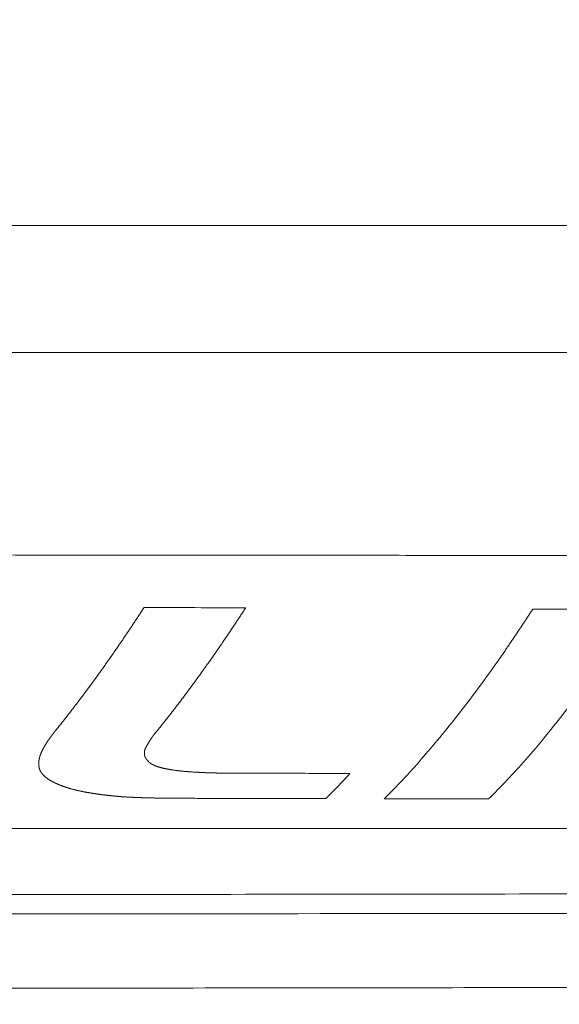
# Model space of a CAD drawing. Header units: millimetres. Extents: x 0 to 594, y 0 to 420.
# Tile 209 of 256: x 291.94 to 298.6, y 270.92 to 283.06. Entities that reach past the tile are written whole.
import ezdxf

# ---------------------------------------------------------------- set-up
doc = ezdxf.new("R2010")
doc.units = ezdxf.units.MM
doc.layers.add('1', color=7, linetype='Continuous', true_color=0xffffff)
doc.styles.add('Arial Unicode MS', font='txt')
doc.dimstyles.get("Standard").update_dxf_attribs({"dimtxt": 0.18, "dimasz": 0.18, "dimexe": 0.18, "dimexo": 0.0625, "dimgap": 0.09, "dimtad": 0, "dimtih": 1, "dimtoh": 1, "dimdec": 4, "dimzin": 0, "dimdsep": 46, "dimtxsty": 'Standard', "dimcen": 0.09, "dimadec": 0, "dimazin": 0, "dimtfac": 1, "dimtdec": 4, "dimtofl": 0, "dimtmove": 0, "dimatfit": 3, "dimfxl": 0, "dimtolj": 1, "dimtzin": 0, "dimarcsym": 0})

# ---------------------------------------------------------------- blocks, each defined once
blk = doc.blocks.new('_U8')
at = {"layer": '1', "color": 18, "lineweight": 13}
for p, q in [((305.847, 341.632), (287.064, 341.632)), ((289.064, 341.632), (289.064, 254.096)), ((305.847, 301.392), (287.064, 301.392)), ((289.064, 254.096), (284.064, 254.096))]:
    blk.add_line(p, q, dxfattribs=at)
at = {"layer": '1', "color": 18}
for points in [[(289.064, 341.632), (290.001, 338.132), (288.126, 338.132)], [(289.064, 301.392), (288.126, 304.892), (290.001, 304.892)]]:
    blk.add_solid(points, dxfattribs=at)
at = {"layer": '1', "color": 18, "linetype": 'Continuous', "lineweight": 13, "char_height": 3.5, "attachment_point": 7, "line_spacing_factor": 1.047437, "style": 'Arial Unicode MS'}
for s, insert in [('\\fArial Unicode MS|b0|i0;\\W1.0000;0.8', (259.842, 251.46)), ('\\fArial Unicode MS|b0|i0;\\W1.0000;CTRS', (269.789, 251.46)), ('\\fArial Unicode MS|b0|i0;\\W1.0000;AFT LIFT POINTS', (259.842, 244.398))]:
    blk.add_mtext(s, dxfattribs=dict(at, insert=insert))

msp = doc.modelspace()

# ---------------------------------------------------------------- linework, layer by layer
at = {"layer": '1', "color": 155, "linetype": 'Continuous', "lineweight": 13}
for points, knots in [([(124.818, 280.534), (125.541, 280.249), (127.307, 279.576), (130.072, 278.617), (133.028, 277.67), (135.779, 276.863), (138.303, 276.185), (140.598, 275.619), (142.661, 275.151), (144.505, 274.766), (146.881, 274.308), (149.898, 273.8), (153.663, 273.286), (157.949, 272.835), (162.736, 272.482), (167.998, 272.24), (173.266, 272.093), (179.976, 271.951), (188.134, 271.791), (197.745, 271.642), (207.364, 271.516), (216.986, 271.414), (229.39, 271.303), (244.577, 271.2), (262.544, 271.131), (276.102, 271.112), (285.253, 271.112), (289.972, 271.115), (294.58, 271.12), (298.984, 271.126), (302.271, 271.131), (304.594, 271.135), (306.113, 271.137), (307.835, 271.14), (309.762, 271.144), (311.894, 271.148), (314.232, 271.153), (316.8, 271.158), (319.602, 271.164), (322.643, 271.171), (325.498, 271.178), (328.127, 271.185), (329.924, 271.191), (331.223, 271.193), (331.994, 271.199), (332.586, 271.191), (332.922, 271.203), (332.997, 271.206)], [0, 0, 0, 0, 0.011301, 0.027478, 0.04249, 0.056339, 0.069024, 0.080349, 0.090551, 0.09963, 0.107586, 0.125527, 0.1438, 0.162396, 0.187643, 0.212894, 0.238126, 0.263341, 0.30921, 0.355096, 0.400986, 0.446877, 0.492766, 0.578427, 0.664088, 0.74975, 0.772365, 0.794979, 0.817248, 0.838264, 0.857982, 0.864259, 0.871491, 0.879701, 0.88889, 0.899057, 0.910202, 0.922326, 0.935791, 0.950287, 0.965814, 0.976628, 0.98789, 0.991523, 0.995199, 0.998919, 1, 1, 1, 1]), ([(332.987, 272.111), (332.896, 272.111), (332.76, 272.111), (332.579, 272.11), (331.761, 272.108), (330.262, 272.104), (322.994, 272.084), (310.639, 272.058), (296.104, 272.035), (284.475, 272.027), (275.754, 272.03), (267.033, 272.044), (258.311, 272.068), (249.59, 272.102), (240.869, 272.148), (232.147, 272.207), (223.426, 272.277), (214.706, 272.359), (205.988, 272.456), (197.273, 272.572), (190.015, 272.686), (184.212, 272.792), (180.588, 272.863), (177.69, 272.924), (174.793, 272.987), (171.173, 273.073), (166.835, 273.218), (162.503, 273.439), (158.181, 273.762), (153.875, 274.213), (150.306, 274.714), (147.466, 275.194), (144.637, 275.727), (141.124, 276.494), (136.951, 277.569), (133.512, 278.588), (130.786, 279.475), (129.115, 280.052), (128.125, 280.408), (127.81, 280.523)], [0, 0, 0, 0, 0.001316, 0.001976, 0.002636, 0.013193, 0.023751, 0.108212, 0.192672, 0.234902, 0.277133, 0.319363, 0.361593, 0.403823, 0.446054, 0.488284, 0.530514, 0.572745, 0.614975, 0.657205, 0.699435, 0.720551, 0.741666, 0.752223, 0.762781, 0.783896, 0.805011, 0.826126, 0.847241, 0.868356, 0.889472, 0.900029, 0.910587, 0.931702, 0.952817, 0.973932, 0.98449, 0.995047, 1, 1, 1, 1]), ([(273.147, 280.523), (273.756, 280.523), (274.365, 280.523), (275.584, 280.523), (276.194, 280.523), (278.022, 280.523), (279.241, 280.523), (282.897, 280.523), (285.335, 280.523), (290.211, 280.523), (292.648, 280.523), (296.305, 280.523), (297.524, 280.523), (299.961, 280.523), (302.399, 280.523), (306.056, 280.523), (308.493, 280.523), (310.931, 280.523), (312.15, 280.523), (314.588, 280.523), (315.807, 280.523), (319.463, 280.523), (321.901, 280.523), (326.776, 280.523), (329.214, 280.523), (331.652, 280.523)], [0, 0, 0, 0, 0.03125, 0.03125, 0.0625, 0.0625, 0.125, 0.125, 0.25, 0.25, 0.375, 0.375, 0.4375, 0.4375, 0.5, 0.5625, 0.625, 0.625, 0.6875, 0.6875, 0.75, 0.75, 0.875, 0.875, 1, 1, 1, 1]), ([(276.783, 278.959), (276.927, 278.959), (277.214, 278.959), (277.646, 278.959), (278.078, 278.959), (278.51, 278.959), (278.942, 278.959), (279.374, 278.959), (279.805, 278.959), (280.237, 278.959), (280.669, 278.959), (281.101, 278.959), (281.533, 278.959), (281.965, 278.959), (282.397, 278.959), (282.828, 278.959), (283.26, 278.959), (283.692, 278.959), (284.124, 278.959), (284.556, 278.959), (284.988, 278.959), (285.419, 278.959), (285.851, 278.959), (286.283, 278.959), (286.715, 278.959), (287.147, 278.959), (287.579, 278.959), (288.01, 278.959), (288.442, 278.959), (288.874, 278.959), (289.306, 278.959), (289.738, 278.959), (290.17, 278.959), (290.601, 278.959), (291.033, 278.959), (291.465, 278.959), (291.897, 278.959), (292.329, 278.959), (292.761, 278.959), (293.192, 278.959), (293.624, 278.959), (294.056, 278.959), (294.488, 278.959), (294.92, 278.959), (295.352, 278.959), (295.784, 278.959), (296.215, 278.959), (296.647, 278.959), (297.079, 278.959), (297.511, 278.959), (297.943, 278.959), (298.375, 278.959), (298.806, 278.959), (299.238, 278.959), (299.67, 278.959), (300.102, 278.959), (300.534, 278.959), (300.966, 278.959), (301.397, 278.959), (301.829, 278.959), (302.261, 278.959), (302.693, 278.959), (303.125, 278.959), (303.557, 278.959), (303.988, 278.959), (304.42, 278.959), (304.852, 278.959), (305.475, 278.959), (306.29, 278.959), (307.296, 278.959), (308.302, 278.959), (309.308, 278.959), (310.314, 278.959), (311.32, 278.959), (312.326, 278.959), (313.331, 278.959), (314.337, 278.959), (315.343, 278.959), (316.349, 278.959), (317.355, 278.959), (318.361, 278.959), (319.367, 278.959), (320.373, 278.959), (321.379, 278.959), (322.05, 278.959), (322.385, 278.959)], [0, 0, 0, 0, 0.00947, 0.018939, 0.028409, 0.037879, 0.047348, 0.056818, 0.066288, 0.075758, 0.085227, 0.094697, 0.104167, 0.113636, 0.123106, 0.132576, 0.142045, 0.151515, 0.160985, 0.170455, 0.179924, 0.189394, 0.198864, 0.208333, 0.217803, 0.227273, 0.236742, 0.246212, 0.255682, 0.265152, 0.274621, 0.284091, 0.293561, 0.30303, 0.3125, 0.32197, 0.331439, 0.340909, 0.350379, 0.359848, 0.369318, 0.378788, 0.388258, 0.397727, 0.407197, 0.416667, 0.426136, 0.435606, 0.445076, 0.454545, 0.464015, 0.473485, 0.482955, 0.492424, 0.501894, 0.511364, 0.520833, 0.530303, 0.539773, 0.549242, 0.558712, 0.568182, 0.577652, 0.587121, 0.596591, 0.606061, 0.61553, 0.625, 0.647059, 0.669118, 0.691176, 0.713235, 0.735294, 0.757353, 0.779412, 0.801471, 0.82353, 0.845588, 0.867647, 0.889706, 0.911765, 0.933823, 0.955882, 0.977941, 1, 1, 1, 1]), ([(319.795, 276.442), (319.621, 276.442), (319.272, 276.442), (318.748, 276.442), (318.224, 276.442), (317.7, 276.443), (317.177, 276.443), (316.653, 276.443), (316.129, 276.443), (315.605, 276.444), (315.081, 276.444), (314.558, 276.444), (314.034, 276.444), (313.51, 276.445), (312.986, 276.445), (312.463, 276.445), (311.939, 276.446), (311.415, 276.446), (310.891, 276.446), (310.368, 276.446), (309.844, 276.447), (309.32, 276.447), (308.796, 276.447), (308.272, 276.448), (307.749, 276.448), (307.225, 276.448), (306.701, 276.449), (306.177, 276.449), (305.654, 276.449), (305.13, 276.45), (304.606, 276.45), (304.082, 276.451), (303.508, 276.451), (302.882, 276.451), (302.205, 276.452), (301.529, 276.452), (300.852, 276.453), (300.176, 276.453), (299.499, 276.454), (298.823, 276.454), (298.146, 276.455), (297.47, 276.456), (296.793, 276.456), (296.117, 276.457), (295.44, 276.457), (294.763, 276.458), (294.087, 276.458), (293.41, 276.459), (292.734, 276.46), (292.057, 276.46), (291.381, 276.461), (290.704, 276.461), (290.028, 276.462), (289.351, 276.463), (288.675, 276.463), (287.998, 276.464), (287.322, 276.465), (286.645, 276.466), (285.968, 276.466), (285.292, 276.467), (284.615, 276.468), (283.939, 276.469), (283.262, 276.47), (282.586, 276.47), (281.909, 276.471), (281.233, 276.472), (280.556, 276.473), (279.88, 276.474), (279.203, 276.475), (278.527, 276.476), (277.85, 276.477), (277.173, 276.478), (276.722, 276.479), (276.497, 276.479)], [0, 0, 0, 0, 0.012097, 0.024194, 0.03629, 0.048387, 0.060484, 0.072581, 0.084677, 0.096774, 0.108871, 0.120968, 0.133065, 0.145161, 0.157258, 0.169355, 0.181452, 0.193548, 0.205645, 0.217742, 0.229839, 0.241935, 0.254032, 0.266129, 0.278226, 0.290323, 0.302419, 0.314516, 0.326613, 0.33871, 0.350806, 0.362903, 0.375, 0.390625, 0.40625, 0.421875, 0.4375, 0.453125, 0.46875, 0.484375, 0.5, 0.515625, 0.53125, 0.546875, 0.5625, 0.578125, 0.59375, 0.609375, 0.625, 0.640625, 0.65625, 0.671875, 0.6875, 0.703125, 0.71875, 0.734375, 0.75, 0.765625, 0.78125, 0.796875, 0.8125, 0.828125, 0.84375, 0.859375, 0.875, 0.890625, 0.90625, 0.921875, 0.9375, 0.953125, 0.96875, 0.984375, 1, 1, 1, 1]), ([(293.478, 275.814), (293.476, 275.811), (293.472, 275.805), (293.466, 275.796), (293.461, 275.787), (293.455, 275.778), (293.449, 275.768), (293.443, 275.759), (293.437, 275.75), (293.431, 275.741), (293.425, 275.732), (293.419, 275.723), (293.413, 275.714), (293.407, 275.705), (293.401, 275.696), (293.395, 275.687), (293.389, 275.678), (293.383, 275.669), (293.377, 275.66), (293.371, 275.651), (293.365, 275.642), (293.359, 275.633), (293.353, 275.624), (293.347, 275.615), (293.341, 275.606), (293.336, 275.597), (293.33, 275.588), (293.324, 275.579), (293.318, 275.57), (293.312, 275.561), (293.306, 275.553), (293.3, 275.544), (293.294, 275.535), (293.288, 275.526), (293.282, 275.517), (293.276, 275.508), (293.27, 275.499), (293.264, 275.491), (293.258, 275.482), (293.252, 275.473), (293.246, 275.464), (293.24, 275.455), (293.234, 275.447), (293.228, 275.438), (293.223, 275.429), (293.217, 275.42), (293.211, 275.412), (293.205, 275.403), (293.199, 275.394), (293.193, 275.385), (293.187, 275.377), (293.181, 275.368), (293.175, 275.359), (293.169, 275.351), (293.163, 275.342), (293.157, 275.333), (293.151, 275.325), (293.145, 275.316), (293.139, 275.307), (293.133, 275.299), (293.127, 275.29), (293.121, 275.282), (293.115, 275.273), (293.11, 275.264), (293.104, 275.256), (293.098, 275.247), (293.092, 275.239), (293.086, 275.23), (293.08, 275.222), (293.074, 275.213), (293.068, 275.205), (293.062, 275.196), (293.056, 275.188), (293.05, 275.179), (293.044, 275.171), (293.038, 275.162), (293.032, 275.154), (293.026, 275.145), (293.02, 275.137), (293.014, 275.129), (293.008, 275.12), (293.002, 275.112), (292.997, 275.103), (292.991, 275.095), (292.985, 275.087), (292.979, 275.078), (292.973, 275.07), (292.967, 275.062), (292.961, 275.053), (292.955, 275.045), (292.949, 275.037), (292.943, 275.028), (292.937, 275.02), (292.931, 275.012), (292.925, 275.004), (292.919, 274.995), (292.913, 274.987), (292.907, 274.979), (292.901, 274.971), (292.896, 274.962), (292.89, 274.954), (292.884, 274.946), (292.878, 274.938), (292.872, 274.93), (292.866, 274.922), (292.86, 274.913), (292.854, 274.905), (292.848, 274.897), (292.842, 274.889), (292.836, 274.881), (292.83, 274.873), (292.824, 274.865), (292.818, 274.857), (292.812, 274.848), (292.806, 274.84), (292.8, 274.832), (292.795, 274.824), (292.789, 274.816), (292.783, 274.808), (292.777, 274.8), (292.771, 274.792), (292.765, 274.784), (292.759, 274.776), (292.753, 274.768), (292.747, 274.76), (292.741, 274.752), (292.735, 274.744), (292.729, 274.736), (292.723, 274.729), (292.717, 274.721), (292.711, 274.713), (292.705, 274.705), (292.7, 274.697), (292.694, 274.689), (292.688, 274.681), (292.682, 274.673), (292.676, 274.666), (292.67, 274.658), (292.664, 274.65), (292.658, 274.642), (292.652, 274.634), (292.646, 274.626), (292.64, 274.619), (292.634, 274.611), (292.628, 274.603), (292.622, 274.595), (292.616, 274.588), (292.61, 274.58), (292.605, 274.572), (292.599, 274.565), (292.593, 274.557), (292.587, 274.549), (292.581, 274.542), (292.575, 274.534), (292.569, 274.526), (292.563, 274.519), (292.557, 274.511), (292.551, 274.503), (292.545, 274.496), (292.539, 274.488), (292.533, 274.48), (292.527, 274.473), (292.521, 274.465), (292.516, 274.458), (292.51, 274.45), (292.504, 274.443), (292.498, 274.435), (292.492, 274.428), (292.486, 274.42), (292.48, 274.413), (292.474, 274.405), (292.468, 274.398), (292.462, 274.39), (292.456, 274.383), (292.45, 274.375), (292.444, 274.368), (292.438, 274.361), (292.432, 274.353), (292.426, 274.346), (292.421, 274.338), (292.415, 274.331), (292.409, 274.324), (292.403, 274.316), (292.397, 274.309), (292.391, 274.302), (292.387, 274.297), (292.385, 274.294)], [0, 0, 0, 0, 0.005435, 0.010869, 0.016304, 0.021739, 0.027173, 0.032608, 0.038042, 0.043477, 0.048911, 0.054345, 0.05978, 0.065214, 0.070648, 0.076083, 0.081517, 0.086951, 0.092385, 0.09782, 0.103254, 0.108688, 0.114123, 0.119557, 0.124992, 0.130426, 0.13586, 0.141295, 0.146729, 0.152164, 0.157599, 0.163033, 0.168468, 0.173903, 0.179338, 0.184773, 0.190208, 0.195643, 0.201078, 0.206514, 0.211949, 0.217384, 0.22282, 0.228256, 0.233692, 0.239128, 0.244564, 0.25, 0.255436, 0.260873, 0.266309, 0.271746, 0.277183, 0.28262, 0.288058, 0.293496, 0.298934, 0.304372, 0.309811, 0.31525, 0.320689, 0.326128, 0.331566, 0.337004, 0.342441, 0.347878, 0.353314, 0.35875, 0.364186, 0.369621, 0.375056, 0.38049, 0.385924, 0.391358, 0.396791, 0.402224, 0.407657, 0.41309, 0.418523, 0.423955, 0.429387, 0.434819, 0.440251, 0.445683, 0.451115, 0.456546, 0.461978, 0.46741, 0.472841, 0.478273, 0.483704, 0.489136, 0.494568, 0.5, 0.505432, 0.510864, 0.516296, 0.521729, 0.527161, 0.532594, 0.538027, 0.543459, 0.548892, 0.554325, 0.559759, 0.565192, 0.570625, 0.576059, 0.581492, 0.586926, 0.592359, 0.597793, 0.603227, 0.608661, 0.614095, 0.619529, 0.624964, 0.630398, 0.635832, 0.641267, 0.646701, 0.652136, 0.65757, 0.663005, 0.66844, 0.673875, 0.67931, 0.684745, 0.69018, 0.695615, 0.70105, 0.706485, 0.71192, 0.717355, 0.722791, 0.728226, 0.733661, 0.739097, 0.744532, 0.749968, 0.755403, 0.760839, 0.766274, 0.77171, 0.777145, 0.782581, 0.788017, 0.793452, 0.798888, 0.804324, 0.809759, 0.815195, 0.820631, 0.826066, 0.831502, 0.836938, 0.842374, 0.847809, 0.853245, 0.858681, 0.864116, 0.869552, 0.874988, 0.880423, 0.885859, 0.891295, 0.89673, 0.902166, 0.907601, 0.913037, 0.918472, 0.923908, 0.929343, 0.934779, 0.940214, 0.945649, 0.951085, 0.95652, 0.961955, 0.96739, 0.972825, 0.97826, 0.983695, 0.98913, 0.994565, 1, 1, 1, 1]), ([(293.718, 274.39), (293.72, 274.393), (293.724, 274.397), (293.729, 274.405), (293.735, 274.412), (293.741, 274.419), (293.746, 274.426), (293.752, 274.433), (293.758, 274.441), (293.764, 274.448), (293.769, 274.455), (293.775, 274.463), (293.781, 274.47), (293.786, 274.477), (293.792, 274.484), (293.798, 274.492), (293.804, 274.499), (293.809, 274.506), (293.815, 274.514), (293.821, 274.521), (293.826, 274.528), (293.832, 274.536), (293.838, 274.543), (293.844, 274.551), (293.849, 274.558), (293.855, 274.565), (293.861, 274.573), (293.866, 274.58), (293.872, 274.588), (293.878, 274.595), (293.884, 274.603), (293.889, 274.61), (293.895, 274.617), (293.901, 274.625), (293.906, 274.632), (293.912, 274.64), (293.918, 274.647), (293.924, 274.655), (293.929, 274.663), (293.935, 274.67), (293.941, 274.678), (293.946, 274.685), (293.952, 274.693), (293.958, 274.7), (293.964, 274.708), (293.969, 274.716), (293.975, 274.723), (293.981, 274.731), (293.986, 274.738), (293.992, 274.746), (293.998, 274.754), (294.004, 274.761), (294.009, 274.769), (294.015, 274.777), (294.021, 274.784), (294.027, 274.792), (294.032, 274.8), (294.038, 274.808), (294.044, 274.815), (294.049, 274.823), (294.055, 274.831), (294.061, 274.838), (294.067, 274.846), (294.072, 274.854), (294.078, 274.862), (294.084, 274.87), (294.089, 274.877), (294.095, 274.885), (294.101, 274.893), (294.107, 274.901), (294.112, 274.909), (294.118, 274.917), (294.124, 274.924), (294.129, 274.932), (294.135, 274.94), (294.141, 274.948), (294.147, 274.956), (294.152, 274.964), (294.158, 274.972), (294.164, 274.98), (294.169, 274.988), (294.175, 274.995), (294.181, 275.003), (294.187, 275.011), (294.192, 275.019), (294.198, 275.027), (294.204, 275.035), (294.21, 275.043), (294.215, 275.051), (294.221, 275.059), (294.227, 275.067), (294.232, 275.075), (294.238, 275.083), (294.244, 275.091), (294.25, 275.1), (294.255, 275.108), (294.261, 275.116), (294.267, 275.124), (294.272, 275.132), (294.278, 275.14), (294.284, 275.148), (294.29, 275.156), (294.295, 275.164), (294.301, 275.172), (294.307, 275.181), (294.313, 275.189), (294.318, 275.197), (294.324, 275.205), (294.33, 275.213), (294.335, 275.221), (294.341, 275.23), (294.347, 275.238), (294.353, 275.246), (294.358, 275.254), (294.364, 275.263), (294.37, 275.271), (294.375, 275.279), (294.381, 275.287), (294.387, 275.296), (294.393, 275.304), (294.398, 275.312), (294.404, 275.321), (294.41, 275.329), (294.416, 275.337), (294.421, 275.346), (294.427, 275.354), (294.433, 275.362), (294.438, 275.371), (294.444, 275.379), (294.45, 275.387), (294.456, 275.396), (294.461, 275.404), (294.467, 275.413), (294.473, 275.421), (294.479, 275.429), (294.484, 275.438), (294.49, 275.446), (294.496, 275.455), (294.501, 275.463), (294.507, 275.472), (294.513, 275.48), (294.519, 275.489), (294.524, 275.497), (294.53, 275.506), (294.536, 275.514), (294.542, 275.523), (294.547, 275.531), (294.553, 275.54), (294.559, 275.548), (294.564, 275.557), (294.57, 275.565), (294.576, 275.574), (294.582, 275.582), (294.587, 275.591), (294.593, 275.6), (294.599, 275.608), (294.605, 275.617), (294.61, 275.625), (294.616, 275.634), (294.622, 275.643), (294.627, 275.651), (294.633, 275.66), (294.639, 275.669), (294.645, 275.677), (294.65, 275.686), (294.656, 275.695), (294.662, 275.703), (294.668, 275.712), (294.673, 275.721), (294.679, 275.73), (294.685, 275.738), (294.69, 275.747), (294.696, 275.756), (294.702, 275.765), (294.708, 275.773), (294.713, 275.782), (294.719, 275.791), (294.725, 275.8), (294.729, 275.806), (294.731, 275.809)], [0, 0, 0, 0, 0.00565, 0.0113, 0.016949, 0.022599, 0.028249, 0.033899, 0.039549, 0.045199, 0.05085, 0.0565, 0.06215, 0.0678, 0.073451, 0.079101, 0.084751, 0.090402, 0.096052, 0.101703, 0.107353, 0.113003, 0.118654, 0.124304, 0.129955, 0.135606, 0.141256, 0.146907, 0.152557, 0.158208, 0.163858, 0.169509, 0.17516, 0.18081, 0.186461, 0.192111, 0.197762, 0.203412, 0.209063, 0.214713, 0.220364, 0.226014, 0.231665, 0.237315, 0.242966, 0.248616, 0.254267, 0.259917, 0.265567, 0.271217, 0.276868, 0.282518, 0.288168, 0.293818, 0.299468, 0.305118, 0.310768, 0.316418, 0.322068, 0.327718, 0.333367, 0.339017, 0.344667, 0.350316, 0.355966, 0.361615, 0.367265, 0.372914, 0.378563, 0.384212, 0.389861, 0.39551, 0.401159, 0.406808, 0.412457, 0.418105, 0.423754, 0.429402, 0.435051, 0.440699, 0.446347, 0.451995, 0.457643, 0.463291, 0.468939, 0.474587, 0.480234, 0.485882, 0.491529, 0.497176, 0.502824, 0.508471, 0.514118, 0.519764, 0.525411, 0.531058, 0.536705, 0.542352, 0.547999, 0.553646, 0.559293, 0.56494, 0.570587, 0.576235, 0.581882, 0.58753, 0.593178, 0.598827, 0.604475, 0.610124, 0.615773, 0.621423, 0.627073, 0.632723, 0.638374, 0.644025, 0.649677, 0.655329, 0.660981, 0.666634, 0.672288, 0.677942, 0.683595, 0.689248, 0.6949, 0.700552, 0.706204, 0.711856, 0.717508, 0.723159, 0.72881, 0.734461, 0.740112, 0.745762, 0.751413, 0.757063, 0.762714, 0.768364, 0.774014, 0.779665, 0.785315, 0.790965, 0.796615, 0.802265, 0.807915, 0.813565, 0.819215, 0.824864, 0.830514, 0.836164, 0.841814, 0.847463, 0.853113, 0.858762, 0.864412, 0.870061, 0.875711, 0.88136, 0.88701, 0.892659, 0.898309, 0.903958, 0.909608, 0.915257, 0.920907, 0.926556, 0.932205, 0.937855, 0.943504, 0.949154, 0.954803, 0.960453, 0.966102, 0.971752, 0.977401, 0.983051, 0.988701, 0.99435, 1, 1, 1, 1]), ([(298.275, 275.793), (298.199, 275.676), (298.122, 275.561), (298.026, 275.419), (298.007, 275.391), (297.978, 275.349), (297.969, 275.335), (297.95, 275.308), (297.902, 275.238), (297.854, 275.17), (297.739, 275.008), (297.663, 274.902), (297.51, 274.696), (297.433, 274.595), (297.204, 274.301), (297.051, 274.116), (296.822, 273.855), (296.669, 273.686), (296.516, 273.529), (296.44, 273.454)], [0, 0, 0, 0, 0.125, 0.125, 0.15625, 0.15625, 0.171875, 0.171875, 0.1875, 0.25, 0.25, 0.375, 0.375, 0.5, 0.5, 0.75, 0.75, 0.875, 1, 1, 1, 1]), ([(297.729, 273.451), (297.805, 273.526), (297.958, 273.683), (298.11, 273.851), (298.34, 274.112), (298.492, 274.297), (298.722, 274.591), (298.798, 274.691), (298.951, 274.897), (299.027, 275.003), (299.142, 275.165), (299.18, 275.219), (299.238, 275.302), (299.257, 275.33), (299.286, 275.372), (299.295, 275.386), (299.314, 275.414), (299.324, 275.428), (299.41, 275.555), (299.487, 275.67), (299.564, 275.788)], [0, 0, 0, 0, 0.125, 0.25, 0.25, 0.5, 0.5, 0.625, 0.625, 0.75, 0.75, 0.8125, 0.8125, 0.84375, 0.84375, 0.859375, 0.859375, 0.875, 0.875, 1, 1, 1, 1]), ([(293.604, 274.249), (293.606, 274.252), (293.61, 274.257), (293.616, 274.264), (293.622, 274.271), (293.628, 274.279), (293.634, 274.286), (293.64, 274.293), (293.646, 274.301), (293.652, 274.308), (293.658, 274.316), (293.664, 274.323), (293.67, 274.33), (293.676, 274.338), (293.682, 274.345), (293.688, 274.353), (293.694, 274.36), (293.7, 274.368), (293.706, 274.375), (293.712, 274.383), (293.716, 274.388), (293.718, 274.39)], [0, 0, 0, 0, 0.052631, 0.105263, 0.157894, 0.210526, 0.263158, 0.315789, 0.368421, 0.421053, 0.473684, 0.526316, 0.578948, 0.631579, 0.684211, 0.736842, 0.789474, 0.842106, 0.894737, 0.947369, 1, 1, 1, 1]), ([(292.385, 274.294), (292.384, 274.293), (292.382, 274.291), (292.38, 274.288), (292.377, 274.284), (292.374, 274.281), (292.372, 274.278), (292.369, 274.275), (292.367, 274.271), (292.364, 274.268), (292.361, 274.265), (292.359, 274.261), (292.356, 274.258), (292.354, 274.255), (292.351, 274.251), (292.349, 274.248), (292.346, 274.245), (292.344, 274.242), (292.341, 274.238), (292.339, 274.235), (292.336, 274.232), (292.334, 274.228), (292.331, 274.225), (292.329, 274.222), (292.327, 274.218), (292.324, 274.215), (292.322, 274.212), (292.319, 274.209), (292.317, 274.205), (292.315, 274.202), (292.312, 274.199), (292.31, 274.195), (292.308, 274.192), (292.305, 274.189), (292.303, 274.185), (292.301, 274.182), (292.298, 274.179), (292.296, 274.175), (292.294, 274.172), (292.292, 274.169), (292.289, 274.166), (292.287, 274.162), (292.285, 274.159), (292.283, 274.156), (292.281, 274.152), (292.278, 274.149), (292.276, 274.146), (292.274, 274.142), (292.272, 274.139), (292.27, 274.136), (292.268, 274.132), (292.266, 274.129), (292.264, 274.126), (292.262, 274.123), (292.26, 274.119), (292.258, 274.116), (292.256, 274.113), (292.254, 274.109), (292.252, 274.106), (292.25, 274.103), (292.248, 274.099), (292.246, 274.096), (292.244, 274.093), (292.242, 274.089), (292.241, 274.086), (292.239, 274.083), (292.237, 274.079), (292.235, 274.076), (292.233, 274.073), (292.232, 274.069), (292.23, 274.066), (292.228, 274.063), (292.226, 274.059), (292.225, 274.056), (292.223, 274.053), (292.221, 274.049), (292.22, 274.047), (292.22, 274.046)], [0, 0, 0, 0, 0.013331, 0.026661, 0.039992, 0.053322, 0.066653, 0.079983, 0.093314, 0.106644, 0.119975, 0.133305, 0.146636, 0.159966, 0.173297, 0.186627, 0.199958, 0.213289, 0.22662, 0.239951, 0.253282, 0.266613, 0.279944, 0.293276, 0.306607, 0.319939, 0.333271, 0.346604, 0.359936, 0.373269, 0.386603, 0.399936, 0.41327, 0.426604, 0.439939, 0.453274, 0.466609, 0.479945, 0.493282, 0.506619, 0.519956, 0.533294, 0.546632, 0.55997, 0.573309, 0.586647, 0.599985, 0.613324, 0.626661, 0.639999, 0.653336, 0.666673, 0.68001, 0.693346, 0.706681, 0.720016, 0.733351, 0.746685, 0.760018, 0.773351, 0.786684, 0.800017, 0.813349, 0.826681, 0.840014, 0.853346, 0.866678, 0.88001, 0.893343, 0.906675, 0.920007, 0.93334, 0.946672, 0.960004, 0.973336, 0.986668, 1, 1, 1, 1]), ([(293.503, 274.094), (293.504, 274.095), (293.506, 274.098), (293.508, 274.101), (293.51, 274.105), (293.512, 274.109), (293.514, 274.113), (293.517, 274.117), (293.519, 274.121), (293.521, 274.125), (293.523, 274.129), (293.526, 274.133), (293.528, 274.137), (293.53, 274.14), (293.533, 274.144), (293.535, 274.148), (293.537, 274.152), (293.54, 274.156), (293.542, 274.16), (293.545, 274.164), (293.547, 274.168), (293.549, 274.172), (293.552, 274.176), (293.554, 274.18), (293.557, 274.183), (293.559, 274.187), (293.562, 274.191), (293.565, 274.195), (293.567, 274.199), (293.57, 274.203), (293.572, 274.207), (293.575, 274.211), (293.578, 274.215), (293.581, 274.218), (293.584, 274.222), (293.586, 274.226), (293.589, 274.23), (293.592, 274.234), (293.595, 274.238), (293.598, 274.242), (293.601, 274.245), (293.603, 274.248), (293.604, 274.249)], [0, 0, 0, 0, 0.024991, 0.049983, 0.074975, 0.099968, 0.124962, 0.149957, 0.174952, 0.199948, 0.224945, 0.249942, 0.274941, 0.29994, 0.32494, 0.34994, 0.374942, 0.399944, 0.424948, 0.449953, 0.474959, 0.499967, 0.524976, 0.549986, 0.574995, 0.600005, 0.625013, 0.650019, 0.675024, 0.700027, 0.725028, 0.750026, 0.775023, 0.800019, 0.825015, 0.85001, 0.875006, 0.900003, 0.925, 0.949999, 0.974999, 1, 1, 1, 1]), ([(292.22, 274.046), (292.219, 274.045), (292.218, 274.043), (292.217, 274.04), (292.215, 274.037), (292.214, 274.034), (292.212, 274.031), (292.211, 274.028), (292.21, 274.025), (292.208, 274.022), (292.207, 274.019), (292.206, 274.016), (292.204, 274.013), (292.203, 274.01), (292.202, 274.007), (292.201, 274.004), (292.199, 274), (292.198, 273.997), (292.197, 273.994), (292.196, 273.991), (292.195, 273.988), (292.194, 273.985), (292.193, 273.982), (292.192, 273.979), (292.191, 273.976), (292.19, 273.973), (292.19, 273.97), (292.189, 273.967), (292.188, 273.964), (292.187, 273.961), (292.187, 273.958), (292.186, 273.955), (292.185, 273.952), (292.185, 273.949), (292.184, 273.946), (292.183, 273.942), (292.183, 273.939), (292.182, 273.936), (292.182, 273.933), (292.181, 273.93), (292.181, 273.927), (292.18, 273.924), (292.18, 273.921), (292.18, 273.918), (292.179, 273.915), (292.179, 273.912), (292.179, 273.909), (292.178, 273.906), (292.178, 273.903), (292.178, 273.9), (292.178, 273.897), (292.178, 273.894), (292.178, 273.891), (292.178, 273.888), (292.178, 273.884), (292.178, 273.88), (292.178, 273.875), (292.179, 273.87), (292.179, 273.865), (292.18, 273.861), (292.18, 273.856), (292.181, 273.851), (292.182, 273.846), (292.183, 273.841), (292.184, 273.837), (292.184, 273.833), (292.185, 273.832)], [0, 0, 0, 0, 0.014141, 0.028286, 0.042435, 0.056588, 0.070742, 0.084899, 0.099056, 0.113215, 0.127373, 0.141531, 0.155689, 0.169846, 0.184001, 0.198155, 0.212307, 0.226457, 0.240606, 0.254752, 0.268897, 0.283041, 0.297183, 0.311325, 0.325467, 0.339609, 0.353752, 0.367895, 0.382039, 0.396184, 0.410331, 0.424478, 0.438627, 0.452778, 0.46693, 0.481083, 0.495239, 0.509395, 0.523553, 0.537712, 0.55187, 0.566029, 0.580188, 0.594346, 0.608503, 0.62266, 0.636815, 0.650969, 0.665122, 0.679273, 0.693424, 0.707573, 0.721722, 0.735871, 0.750019, 0.772743, 0.795468, 0.818195, 0.840925, 0.863656, 0.886388, 0.909119, 0.931848, 0.954573, 0.977291, 1, 1, 1, 1]), ([(293.524, 273.921), (293.523, 273.922), (293.522, 273.923), (293.52, 273.926), (293.518, 273.928), (293.516, 273.93), (293.514, 273.933), (293.512, 273.935), (293.51, 273.937), (293.508, 273.939), (293.507, 273.942), (293.505, 273.944), (293.503, 273.946), (293.502, 273.949), (293.5, 273.951), (293.499, 273.954), (293.497, 273.956), (293.496, 273.958), (293.495, 273.961), (293.494, 273.963), (293.492, 273.966), (293.491, 273.968), (293.49, 273.97), (293.489, 273.973), (293.488, 273.975), (293.488, 273.978), (293.487, 273.98), (293.486, 273.983), (293.485, 273.985), (293.485, 273.988), (293.484, 273.99), (293.484, 273.993), (293.483, 273.995), (293.483, 273.998), (293.482, 274), (293.482, 274.003), (293.482, 274.006), (293.481, 274.01), (293.481, 274.015), (293.481, 274.02), (293.481, 274.025), (293.482, 274.03), (293.482, 274.035), (293.483, 274.04), (293.484, 274.045), (293.485, 274.05), (293.487, 274.055), (293.488, 274.06), (293.49, 274.065), (293.492, 274.069), (293.494, 274.074), (293.496, 274.079), (293.499, 274.084), (293.501, 274.089), (293.503, 274.092), (293.503, 274.094)], [0, 0, 0, 0, 0.014236, 0.028513, 0.042824, 0.057158, 0.071507, 0.085863, 0.100217, 0.114562, 0.128892, 0.143202, 0.157496, 0.171774, 0.18604, 0.200295, 0.214543, 0.228784, 0.243022, 0.257259, 0.271495, 0.285732, 0.299972, 0.314213, 0.328458, 0.342706, 0.356958, 0.371215, 0.385477, 0.399744, 0.414016, 0.428293, 0.442576, 0.456864, 0.471157, 0.485456, 0.499759, 0.527582, 0.555415, 0.583254, 0.611093, 0.638927, 0.666753, 0.694568, 0.722369, 0.750154, 0.777925, 0.80569, 0.833454, 0.861221, 0.88899, 0.916759, 0.944522, 0.972272, 1, 1, 1, 1]), ([(293.834, 273.809), (293.832, 273.809), (293.829, 273.809), (293.823, 273.81), (293.817, 273.811), (293.811, 273.812), (293.805, 273.813), (293.799, 273.814), (293.794, 273.815), (293.788, 273.816), (293.782, 273.817), (293.776, 273.818), (293.77, 273.819), (293.765, 273.82), (293.759, 273.821), (293.753, 273.822), (293.748, 273.823), (293.742, 273.825), (293.736, 273.826), (293.731, 273.827), (293.725, 273.828), (293.719, 273.829), (293.714, 273.831), (293.708, 273.832), (293.703, 273.833), (293.697, 273.835), (293.692, 273.836), (293.686, 273.838), (293.681, 273.839), (293.675, 273.841), (293.67, 273.842), (293.665, 273.844), (293.66, 273.845), (293.654, 273.847), (293.649, 273.849), (293.644, 273.85), (293.639, 273.852), (293.634, 273.854), (293.629, 273.856), (293.624, 273.857), (293.619, 273.859), (293.614, 273.861), (293.609, 273.863), (293.605, 273.865), (293.601, 273.867), (293.596, 273.869), (293.592, 273.871), (293.588, 273.873), (293.584, 273.875), (293.58, 273.877), (293.576, 273.879), (293.572, 273.881), (293.568, 273.883), (293.564, 273.886), (293.561, 273.888), (293.557, 273.89), (293.554, 273.893), (293.551, 273.895), (293.547, 273.897), (293.544, 273.9), (293.541, 273.903), (293.539, 273.905), (293.536, 273.908), (293.533, 273.91), (293.531, 273.913), (293.528, 273.916), (293.526, 273.918), (293.525, 273.92), (293.524, 273.921)], [0, 0, 0, 0, 0.01565, 0.031295, 0.046932, 0.062564, 0.078191, 0.093812, 0.109429, 0.125041, 0.14065, 0.156257, 0.171863, 0.187468, 0.203074, 0.218682, 0.234294, 0.249912, 0.265537, 0.281169, 0.296805, 0.312446, 0.32809, 0.343737, 0.359384, 0.375033, 0.390681, 0.406328, 0.421973, 0.437617, 0.453258, 0.468896, 0.484531, 0.500163, 0.515791, 0.531415, 0.547033, 0.562645, 0.57825, 0.593849, 0.60944, 0.625026, 0.639408, 0.653787, 0.668166, 0.682548, 0.696937, 0.711336, 0.72575, 0.740184, 0.754643, 0.769128, 0.783628, 0.798134, 0.812637, 0.827128, 0.8416, 0.856046, 0.87046, 0.884839, 0.899192, 0.913534, 0.927879, 0.942239, 0.956623, 0.971041, 0.985498, 1, 1, 1, 1]), ([(292.185, 273.832), (292.185, 273.831), (292.185, 273.829), (292.186, 273.827), (292.187, 273.824), (292.188, 273.821), (292.188, 273.819), (292.189, 273.816), (292.19, 273.814), (292.191, 273.811), (292.192, 273.808), (292.193, 273.806), (292.194, 273.803), (292.196, 273.801), (292.197, 273.798), (292.198, 273.796), (292.199, 273.793), (292.201, 273.791), (292.202, 273.788), (292.204, 273.786), (292.205, 273.783), (292.207, 273.781), (292.209, 273.778), (292.21, 273.776), (292.212, 273.773), (292.214, 273.771), (292.216, 273.768), (292.218, 273.766), (292.219, 273.764), (292.221, 273.761), (292.223, 273.759), (292.226, 273.757), (292.228, 273.754), (292.23, 273.752), (292.232, 273.75), (292.234, 273.747), (292.236, 273.745), (292.239, 273.743), (292.241, 273.74), (292.243, 273.738), (292.246, 273.736), (292.249, 273.733), (292.253, 273.729), (292.259, 273.724), (292.264, 273.719), (292.27, 273.715), (292.276, 273.71), (292.282, 273.706), (292.288, 273.701), (292.294, 273.697), (292.3, 273.693), (292.307, 273.689), (292.314, 273.684), (292.321, 273.68), (292.328, 273.676), (292.335, 273.672), (292.342, 273.668), (292.349, 273.664), (292.356, 273.661), (292.364, 273.657), (292.369, 273.654), (292.371, 273.653)], [0, 0, 0, 0, 0.012473, 0.024968, 0.037481, 0.050008, 0.062543, 0.075083, 0.087624, 0.100163, 0.112696, 0.12522, 0.137734, 0.150238, 0.162734, 0.175223, 0.187706, 0.200185, 0.21266, 0.225132, 0.237603, 0.250074, 0.262545, 0.275017, 0.28749, 0.299966, 0.312443, 0.324922, 0.337405, 0.34989, 0.362378, 0.374869, 0.387362, 0.399859, 0.412359, 0.424861, 0.437366, 0.449873, 0.462382, 0.474893, 0.487405, 0.499917, 0.52626, 0.552603, 0.578943, 0.60528, 0.631612, 0.657939, 0.68426, 0.710577, 0.73689, 0.7632, 0.789511, 0.815825, 0.842144, 0.868465, 0.894788, 0.921108, 0.947421, 0.973721, 1, 1, 1, 1]), ([(294.54, 273.77), (294.536, 273.77), (294.529, 273.77), (294.518, 273.77), (294.507, 273.77), (294.496, 273.77), (294.484, 273.77), (294.473, 273.77), (294.462, 273.77), (294.451, 273.77), (294.44, 273.77), (294.429, 273.771), (294.418, 273.771), (294.407, 273.771), (294.396, 273.771), (294.384, 273.771), (294.373, 273.771), (294.362, 273.772), (294.351, 273.772), (294.34, 273.772), (294.329, 273.772), (294.318, 273.773), (294.307, 273.773), (294.296, 273.773), (294.285, 273.774), (294.273, 273.774), (294.262, 273.775), (294.251, 273.775), (294.24, 273.775), (294.229, 273.776), (294.218, 273.776), (294.207, 273.777), (294.196, 273.777), (294.185, 273.778), (294.174, 273.778), (294.163, 273.779), (294.152, 273.78), (294.141, 273.78), (294.129, 273.781), (294.118, 273.781), (294.107, 273.782), (294.096, 273.783), (294.084, 273.783), (294.071, 273.784), (294.059, 273.785), (294.046, 273.786), (294.033, 273.787), (294.021, 273.788), (294.008, 273.789), (293.996, 273.79), (293.983, 273.791), (293.971, 273.792), (293.958, 273.793), (293.946, 273.795), (293.933, 273.796), (293.921, 273.797), (293.908, 273.799), (293.896, 273.8), (293.884, 273.802), (293.871, 273.803), (293.859, 273.805), (293.847, 273.807), (293.838, 273.808), (293.834, 273.809)], [0, 0, 0, 0, 0.015627, 0.031252, 0.046876, 0.062498, 0.07812, 0.093741, 0.109362, 0.124982, 0.140602, 0.156222, 0.171842, 0.187463, 0.203085, 0.218708, 0.234332, 0.249958, 0.265586, 0.281216, 0.296847, 0.31248, 0.328113, 0.343747, 0.35938, 0.375014, 0.390647, 0.40628, 0.421911, 0.437541, 0.453169, 0.468795, 0.484419, 0.50004, 0.515658, 0.531273, 0.546887, 0.562499, 0.578111, 0.593722, 0.609333, 0.624946, 0.64279, 0.660637, 0.678487, 0.696341, 0.7142, 0.732065, 0.749937, 0.767816, 0.785699, 0.803583, 0.821465, 0.839342, 0.857211, 0.875071, 0.892921, 0.910764, 0.928605, 0.946446, 0.96429, 0.982141, 1, 1, 1, 1]), ([(295.72, 273.455), (295.722, 273.457), (295.726, 273.461), (295.731, 273.467), (295.737, 273.472), (295.743, 273.478), (295.748, 273.483), (295.754, 273.489), (295.76, 273.495), (295.765, 273.5), (295.771, 273.506), (295.776, 273.512), (295.782, 273.517), (295.788, 273.523), (295.793, 273.529), (295.799, 273.535), (295.805, 273.54), (295.81, 273.546), (295.816, 273.552), (295.821, 273.558), (295.827, 273.563), (295.833, 273.569), (295.838, 273.575), (295.844, 273.581), (295.85, 273.586), (295.855, 273.592), (295.861, 273.598), (295.866, 273.604), (295.872, 273.61), (295.878, 273.616), (295.883, 273.622), (295.889, 273.627), (295.895, 273.633), (295.9, 273.639), (295.906, 273.645), (295.911, 273.651), (295.917, 273.657), (295.923, 273.663), (295.928, 273.669), (295.934, 273.675), (295.94, 273.681), (295.945, 273.687), (295.951, 273.693), (295.956, 273.699), (295.962, 273.705), (295.968, 273.711), (295.973, 273.717), (295.979, 273.723), (295.985, 273.729), (295.99, 273.735), (295.996, 273.741), (296.001, 273.747), (296.007, 273.754), (296.013, 273.76), (296.017, 273.764), (296.018, 273.766)], [0, 0, 0, 0, 0.018868, 0.037736, 0.056604, 0.075472, 0.09434, 0.113208, 0.132075, 0.150943, 0.169811, 0.188679, 0.207547, 0.226415, 0.245283, 0.264151, 0.283019, 0.301887, 0.320755, 0.339623, 0.358491, 0.377359, 0.396226, 0.415094, 0.433962, 0.45283, 0.471698, 0.490566, 0.509434, 0.528302, 0.54717, 0.566038, 0.584906, 0.603774, 0.622642, 0.641509, 0.660377, 0.679245, 0.698113, 0.716981, 0.735849, 0.754717, 0.773585, 0.792453, 0.811321, 0.830189, 0.849057, 0.867925, 0.886792, 0.90566, 0.924528, 0.943396, 0.962264, 0.981132, 1, 1, 1, 1]), ([(292.371, 273.653), (292.373, 273.652), (292.376, 273.651), (292.38, 273.649), (292.385, 273.646), (292.389, 273.644), (292.394, 273.642), (292.399, 273.64), (292.403, 273.638), (292.408, 273.636), (292.413, 273.633), (292.417, 273.631), (292.422, 273.629), (292.427, 273.627), (292.432, 273.625), (292.437, 273.623), (292.442, 273.621), (292.447, 273.619), (292.452, 273.617), (292.457, 273.615), (292.462, 273.613), (292.467, 273.612), (292.472, 273.61), (292.477, 273.608), (292.482, 273.606), (292.487, 273.604), (292.493, 273.602), (292.498, 273.601), (292.503, 273.599), (292.508, 273.597), (292.514, 273.595), (292.519, 273.594), (292.524, 273.592), (292.53, 273.59), (292.535, 273.589), (292.54, 273.587), (292.546, 273.585), (292.551, 273.584), (292.557, 273.582), (292.562, 273.581), (292.568, 273.579), (292.575, 273.577), (292.585, 273.574), (292.596, 273.571), (292.608, 273.568), (292.62, 273.565), (292.632, 273.562), (292.644, 273.559), (292.656, 273.556), (292.668, 273.553), (292.68, 273.551), (292.692, 273.548), (292.705, 273.546), (292.717, 273.543), (292.729, 273.541), (292.742, 273.538), (292.754, 273.536), (292.767, 273.534), (292.779, 273.532), (292.792, 273.529), (292.8, 273.528), (292.804, 273.527)], [0, 0, 0, 0, 0.01249, 0.024986, 0.037489, 0.049995, 0.062503, 0.075013, 0.087523, 0.100032, 0.11254, 0.125044, 0.137546, 0.150045, 0.162542, 0.175038, 0.187532, 0.200025, 0.212518, 0.225011, 0.237504, 0.249997, 0.262491, 0.274986, 0.287481, 0.299978, 0.312476, 0.324976, 0.337477, 0.349979, 0.362482, 0.374987, 0.387493, 0.4, 0.412508, 0.425016, 0.437524, 0.450033, 0.462542, 0.475049, 0.487556, 0.500062, 0.526385, 0.5527, 0.57901, 0.605313, 0.631613, 0.65791, 0.684206, 0.710503, 0.736804, 0.763111, 0.789425, 0.815747, 0.842075, 0.868406, 0.894739, 0.921068, 0.947391, 0.973704, 1, 1, 1, 1]), ([(292.804, 273.527), (292.807, 273.527), (292.812, 273.526), (292.819, 273.525), (292.826, 273.524), (292.834, 273.522), (292.841, 273.521), (292.848, 273.52), (292.855, 273.519), (292.863, 273.518), (292.87, 273.517), (292.877, 273.516), (292.885, 273.515), (292.892, 273.513), (292.899, 273.512), (292.907, 273.511), (292.914, 273.51), (292.921, 273.509), (292.929, 273.508), (292.936, 273.507), (292.943, 273.506), (292.951, 273.505), (292.958, 273.504), (292.966, 273.503), (292.973, 273.502), (292.98, 273.501), (292.988, 273.5), (292.995, 273.5), (293.003, 273.499), (293.01, 273.498), (293.018, 273.497), (293.025, 273.496), (293.033, 273.495), (293.04, 273.494), (293.048, 273.494), (293.055, 273.493), (293.063, 273.492), (293.07, 273.491), (293.077, 273.49), (293.085, 273.49), (293.092, 273.489), (293.1, 273.488), (293.108, 273.487), (293.115, 273.487), (293.123, 273.486), (293.13, 273.485), (293.138, 273.484), (293.145, 273.484), (293.153, 273.483), (293.16, 273.482), (293.168, 273.482), (293.175, 273.481), (293.183, 273.481), (293.19, 273.48), (293.2, 273.479), (293.21, 273.478), (293.222, 273.478), (293.235, 273.477), (293.247, 273.476), (293.259, 273.475), (293.271, 273.475), (293.284, 273.474), (293.296, 273.473), (293.308, 273.473), (293.32, 273.472), (293.328, 273.472), (293.333, 273.472)], [0, 0, 0, 0, 0.014147, 0.028295, 0.042446, 0.056598, 0.070751, 0.084904, 0.099059, 0.113213, 0.127368, 0.141523, 0.155677, 0.169832, 0.183985, 0.198138, 0.212289, 0.22644, 0.24059, 0.254739, 0.268887, 0.283034, 0.29718, 0.311326, 0.325472, 0.339618, 0.353764, 0.36791, 0.382057, 0.396204, 0.410351, 0.424499, 0.438648, 0.452798, 0.466949, 0.4811, 0.495253, 0.509406, 0.52356, 0.537715, 0.55187, 0.566026, 0.580181, 0.594337, 0.608492, 0.622646, 0.636801, 0.650954, 0.665107, 0.67926, 0.693412, 0.707563, 0.721714, 0.735864, 0.750014, 0.772739, 0.795465, 0.81819, 0.840916, 0.863643, 0.886371, 0.909098, 0.931826, 0.954552, 0.977277, 1, 1, 1, 1]), ([(293.333, 273.472), (293.336, 273.472), (293.343, 273.471), (293.353, 273.471), (293.364, 273.47), (293.374, 273.47), (293.385, 273.47), (293.395, 273.469), (293.405, 273.469), (293.416, 273.468), (293.426, 273.468), (293.437, 273.468), (293.447, 273.467), (293.458, 273.467), (293.468, 273.467), (293.478, 273.466), (293.489, 273.466), (293.499, 273.466), (293.51, 273.466), (293.52, 273.465), (293.53, 273.465), (293.541, 273.465), (293.551, 273.465), (293.562, 273.464), (293.572, 273.464), (293.583, 273.464), (293.593, 273.464), (293.604, 273.463), (293.614, 273.463), (293.624, 273.463), (293.635, 273.463), (293.645, 273.463), (293.656, 273.463), (293.666, 273.462), (293.677, 273.462), (293.687, 273.462), (293.697, 273.462), (293.708, 273.462), (293.718, 273.462), (293.729, 273.462), (293.739, 273.461), (293.75, 273.461), (293.76, 273.461), (293.771, 273.461), (293.781, 273.461), (293.791, 273.461), (293.802, 273.461), (293.812, 273.461), (293.823, 273.461), (293.833, 273.46), (293.844, 273.46), (293.854, 273.46), (293.864, 273.46), (293.875, 273.46), (293.885, 273.46), (293.896, 273.46), (293.906, 273.46), (293.917, 273.46), (293.927, 273.46), (293.934, 273.46), (293.938, 273.46)], [0, 0, 0, 0, 0.017241, 0.034482, 0.051723, 0.068963, 0.086204, 0.103444, 0.120685, 0.137925, 0.155166, 0.172406, 0.189646, 0.206887, 0.224128, 0.241369, 0.25861, 0.275852, 0.293095, 0.310337, 0.32758, 0.344824, 0.362067, 0.379311, 0.396555, 0.4138, 0.431044, 0.448288, 0.465532, 0.482776, 0.50002, 0.517263, 0.534506, 0.551749, 0.568991, 0.586233, 0.603474, 0.620716, 0.637957, 0.655198, 0.672438, 0.689679, 0.706919, 0.72416, 0.7414, 0.75864, 0.77588, 0.79312, 0.810359, 0.827599, 0.844839, 0.862079, 0.879319, 0.896559, 0.913799, 0.931039, 0.948279, 0.965519, 0.982759, 1, 1, 1, 1]), ([(276.52, 273.102), (276.626, 273.102), (276.838, 273.102), (277.156, 273.101), (277.475, 273.1), (277.793, 273.1), (278.112, 273.099), (278.43, 273.099), (278.748, 273.099), (279.067, 273.098), (279.385, 273.098), (279.703, 273.097), (280.022, 273.097), (280.34, 273.096), (280.658, 273.096), (280.977, 273.096), (281.295, 273.095), (281.614, 273.095), (281.932, 273.095), (282.25, 273.094), (282.569, 273.094), (282.887, 273.094), (283.205, 273.093), (283.524, 273.093), (283.842, 273.093), (284.161, 273.092), (284.479, 273.092), (284.797, 273.092), (285.116, 273.092), (285.434, 273.091), (285.752, 273.091), (286.071, 273.091), (286.389, 273.091), (286.708, 273.091), (287.026, 273.09), (287.344, 273.09), (287.663, 273.09), (287.981, 273.09), (288.299, 273.09), (288.618, 273.089), (288.936, 273.089), (289.255, 273.089), (289.573, 273.089), (289.891, 273.089), (290.21, 273.089), (290.528, 273.089), (290.846, 273.089), (291.165, 273.088), (291.483, 273.088), (291.801, 273.088), (292.12, 273.088), (292.438, 273.088), (292.757, 273.088), (293.075, 273.088), (293.393, 273.088), (293.712, 273.088), (294.03, 273.088), (294.348, 273.088), (294.667, 273.088), (294.985, 273.088), (295.304, 273.088), (295.622, 273.088), (295.94, 273.088), (296.259, 273.088), (296.577, 273.088), (296.895, 273.088), (297.214, 273.088), (297.532, 273.088), (297.851, 273.088), (298.169, 273.088), (298.487, 273.088), (298.806, 273.088), (299.124, 273.088), (299.442, 273.088), (299.761, 273.088), (300.079, 273.088), (300.398, 273.088), (300.716, 273.088), (301.034, 273.088), (301.353, 273.088), (301.671, 273.088), (301.989, 273.089), (302.308, 273.089), (302.626, 273.089), (302.945, 273.089), (303.263, 273.089), (303.776, 273.089), (304.483, 273.089), (305.385, 273.09), (306.287, 273.09), (307.19, 273.09), (308.092, 273.091), (308.994, 273.091), (309.896, 273.091), (310.798, 273.092), (311.7, 273.092), (312.602, 273.093), (313.504, 273.094), (314.406, 273.094), (315.308, 273.095), (316.21, 273.095), (317.112, 273.096), (318.014, 273.097), (318.916, 273.097), (319.518, 273.098), (319.818, 273.098)], [0, 0, 0, 0, 0.007353, 0.014706, 0.022059, 0.029412, 0.036765, 0.044118, 0.051471, 0.058824, 0.066176, 0.073529, 0.080882, 0.088235, 0.095588, 0.102941, 0.110294, 0.117647, 0.125, 0.132353, 0.139706, 0.147059, 0.154412, 0.161765, 0.169118, 0.176471, 0.183823, 0.191176, 0.198529, 0.205882, 0.213235, 0.220588, 0.227941, 0.235294, 0.242647, 0.25, 0.257353, 0.264706, 0.272059, 0.279412, 0.286765, 0.294118, 0.301471, 0.308824, 0.316176, 0.323529, 0.330882, 0.338235, 0.345588, 0.352941, 0.360294, 0.367647, 0.375, 0.382353, 0.389706, 0.397059, 0.404412, 0.411765, 0.419118, 0.426471, 0.433824, 0.441176, 0.448529, 0.455882, 0.463235, 0.470588, 0.477941, 0.485294, 0.492647, 0.5, 0.507353, 0.514706, 0.522059, 0.529412, 0.536765, 0.544118, 0.551471, 0.558824, 0.566176, 0.573529, 0.580882, 0.588235, 0.595588, 0.602941, 0.610294, 0.617647, 0.625, 0.645833, 0.666667, 0.6875, 0.708333, 0.729167, 0.75, 0.770833, 0.791667, 0.8125, 0.833333, 0.854167, 0.875, 0.895833, 0.916667, 0.9375, 0.958333, 0.979167, 1, 1, 1, 1]), ([(241.883, 272.384), (243.781, 272.373), (245.679, 272.363), (248.526, 272.349), (249.475, 272.344), (251.373, 272.336), (252.322, 272.332), (255.169, 272.32), (257.067, 272.313), (260.862, 272.301), (262.76, 272.295), (266.556, 272.286), (268.454, 272.282), (272.25, 272.275), (274.148, 272.273), (277.943, 272.269), (279.841, 272.268), (282.688, 272.268), (283.637, 272.268), (285.535, 272.268), (286.484, 272.269), (289.331, 272.27), (291.228, 272.272), (295.024, 272.275), (296.922, 272.278), (300.718, 272.282), (302.616, 272.285), (306.411, 272.291), (308.309, 272.294), (312.105, 272.301), (314.003, 272.305), (317.799, 272.312), (319.696, 272.316), (323.492, 272.325), (325.39, 272.33), (328.237, 272.337), (329.186, 272.34), (330.609, 272.344), (331.321, 272.346), (332.033, 272.348), (332.388, 272.349), (332.507, 272.349), (332.685, 272.35), (332.744, 272.35), (332.863, 272.35), (332.922, 272.35), (332.982, 272.351)], [0, 0, 0, 0, 0.0625, 0.0625, 0.09375, 0.09375, 0.125, 0.125, 0.1875, 0.1875, 0.25, 0.25, 0.3125, 0.3125, 0.375, 0.375, 0.4375, 0.4375, 0.46875, 0.46875, 0.5, 0.5, 0.5625, 0.5625, 0.625, 0.625, 0.6875, 0.6875, 0.75, 0.75, 0.8125, 0.8125, 0.875, 0.875, 0.9375, 0.9375, 0.96875, 0.96875, 0.984375, 0.992188, 0.992188, 0.996094, 0.996094, 0.998047, 0.998047, 1, 1, 1, 1])]:
    msp.add_open_spline(points, degree=3, knots=knots, dxfattribs=at)
for points in [[(294.731, 275.809), (294.522, 275.809), (294.104, 275.811), (293.687, 275.813), (293.478, 275.814)], [(299.564, 275.788), (299.349, 275.789), (298.92, 275.791), (298.49, 275.792), (298.275, 275.793)], [(296.018, 273.766), (295.895, 273.766), (295.649, 273.767), (295.279, 273.768), (294.91, 273.769), (294.663, 273.769), (294.54, 273.77)], [(293.938, 273.46), (293.968, 273.46), (293.998, 273.46), (294.028, 273.46)], [(294.028, 273.46), (294.064, 273.46), (294.1, 273.459), (294.135, 273.459)], [(294.135, 273.459), (294.267, 273.459), (294.531, 273.458), (294.928, 273.457), (295.324, 273.456), (295.588, 273.456), (295.72, 273.455)], [(296.44, 273.454), (296.583, 273.453), (296.869, 273.453), (297.299, 273.452), (297.585, 273.451), (297.729, 273.451)]]:
    msp.add_open_spline(points, degree=3, dxfattribs=at)

# ---------------------------------------------------------------- dimensions: what is measured, and where the dimension line sits
at = {"layer": '1', "color": 18, "linetype": 'Continuous', "lineweight": 13}
dim = msp.add_linear_dim(base=(289.064, 301.392), p1=(305.847, 341.632), p2=(305.847, 301.392), angle=90, text=' <> \\fArial Unicode MS|b0|i0;\\C18;{\\H1.00x;\\fArial Unicode MS|b0|i0;CTRS\\fArial Unicode MS|b0|i0;}\\C18;\\P\\fArial Unicode MS|b0|i0;\\C18;{\\H1.00x;\\fArial Unicode MS|b0|i0;AFT LIFT POINTS\\fArial Unicode MS|b0|i0;}\\C18;', dimstyle='Standard', override={"dimtxt": 3.5, "dimasz": 3.5, "dimexe": 2, "dimexo": 0, "dimgap": 1.5, "dimtih": 1, "dimtoh": 1, "dimdec": 1, "dimlfac": 0.02, "dimdsep": 46, "dimlunit": 2, "dimtxsty": 'Arial Unicode MS', "dimsah": 1, "dimse1": 0, "dimse2": 0, "dimsd1": 0, "dimsd2": 0, "dimclrd": 18, "dimclre": 18, "dimclrt": 18, "dimtol": 0, "dimtm": -0.1, "dimtfac": 1, "dimtdec": 2, "dimtofl": 1, "dimtmove": 1, "dimlwd": 13, "dimlwe": 13}, dxfattribs=at)
dim.commit()
dim.dimension.update_dxf_attribs({"geometry": '_U8', "text_midpoint": (279.495, 250.587), "dimtype": 160})

doc.saveas('drawing.dxf')
